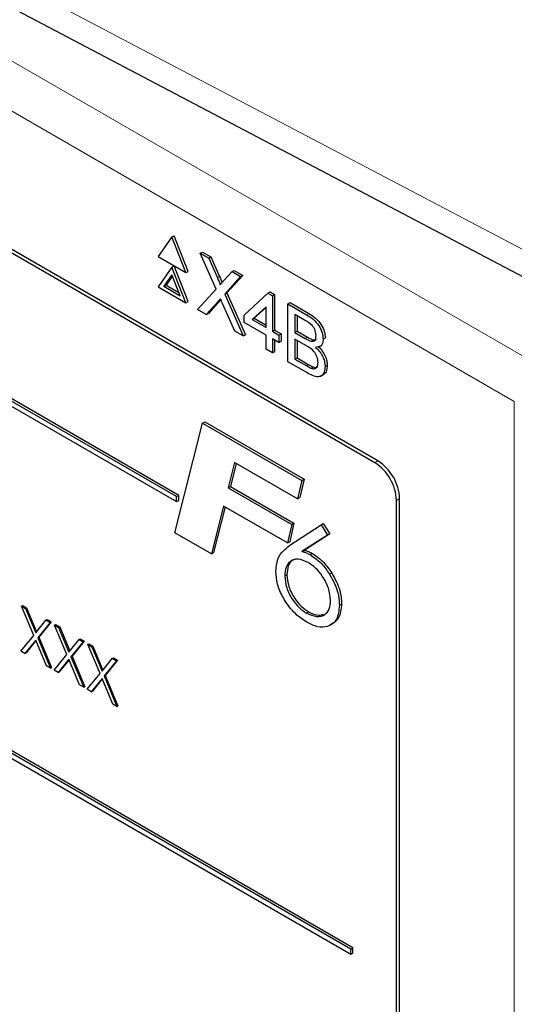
# Paper-space layout 'Blatt2' of a CAD drawing. Header units: millimetres. Extents: x 5 to 418, y 2 to 292.
# Tile 34 of 87: x 145.71 to 148.92, y 156.52 to 162.92. Entities that reach past the tile are written whole.
import ezdxf

# ---------------------------------------------------------------- set-up
doc = ezdxf.new("R2010")
doc.units = ezdxf.units.MM

psp = doc.layouts.new('Blatt2')

# ---------------------------------------------------------------- linework, layer by layer
at = {"color": 7, "linetype": 'Continuous', "lineweight": 18}
for p, q in [((140.1484, 165.8318), (149.0628, 160.6856)), ((148.9214, 160.4406), (140.007, 165.5868)), ((144.6606, 163.697), (151.3774, 160.1642)), ((146.993, 161.2428), (147.0072, 161.251)), ((146.9973, 161.0891), (147.0114, 161.0973)), ((147.5721, 161.0036), (147.5863, 161.0117)), ((147.5633, 160.8498), (147.5774, 160.8579)), ((147.5732, 160.6707), (147.5873, 160.6789)), ((148.9214, 146.7769), (148.9214, 160.4406)), ((148.0148, 160.0424), (148.0351, 160.0541)), ((148.1563, 159.7975), (148.1765, 159.8091))]:
    psp.add_line(p, q, dxfattribs=at)
at = {"color": 7, "linetype": 'Continuous', "lineweight": 25}
for p, q in [((148.0351, 160.0541), (140.8933, 164.177)), ((148.0148, 160.0424), (140.9438, 164.1244)), ((144.7643, 163.468), (151.4811, 159.9352)), ((146.7279, 159.8218), (142.3438, 162.3527)), ((146.742, 159.83), (142.358, 162.3609)), ((142.3438, 162.32), (146.7279, 159.7892)), ((146.6976, 161.5084), (146.6078, 161.3806)), ((146.6976, 161.5084), (146.7118, 161.5166)), ((146.7874, 161.2769), (146.6976, 161.5084)), ((146.8016, 161.2851), (146.7118, 161.5166)), ((146.6078, 161.3806), (146.7874, 161.2769)), ((146.881, 161.4026), (146.8952, 161.4107)), ((146.9845, 161.1693), (146.881, 161.4026)), ((146.881, 161.4026), (146.9363, 161.3707)), ((146.8952, 161.4107), (146.9504, 161.3788)), ((146.9363, 161.3707), (146.9504, 161.3788)), ((146.9363, 161.3707), (146.993, 161.2428)), ((146.9504, 161.3788), (147.0072, 161.251)), ((146.6976, 161.3124), (146.6078, 161.1847)), ((146.6976, 161.3124), (146.7118, 161.3206)), ((146.7874, 161.081), (146.6976, 161.3124)), ((146.8016, 161.0891), (146.7118, 161.3206)), ((146.6976, 161.2635), (146.6446, 161.1879)), ((146.7006, 161.2557), (146.6587, 161.1961)), ((146.7507, 161.1267), (146.6976, 161.2635)), ((146.7874, 161.2769), (146.8016, 161.2851)), ((147.0311, 161.2207), (147.0877, 161.2832)), ((147.1437, 161.2509), (147.0402, 161.1365)), ((147.1579, 161.2591), (147.0543, 161.1447)), ((147.0877, 161.2832), (147.1018, 161.2914)), ((147.0877, 161.2832), (147.1437, 161.2509)), ((147.1018, 161.2914), (147.1579, 161.2591)), ((147.1437, 161.2509), (147.1579, 161.2591)), ((146.6078, 161.1847), (146.7874, 161.081)), ((146.6446, 161.1879), (146.6587, 161.1961)), ((146.6446, 161.1879), (146.7507, 161.1267)), ((146.6587, 161.1961), (146.7425, 161.1477)), ((146.8643, 161.0366), (146.9845, 161.1693)), ((147.0402, 161.1365), (147.0543, 161.1447)), ((147.0402, 161.1365), (147.1604, 160.8657)), ((147.0543, 161.1447), (147.1746, 160.8738)), ((147.1668, 161.0016), (147.3211, 161.1437)), ((147.3211, 161.1437), (147.3352, 161.1519)), ((147.3211, 161.1437), (147.3503, 161.1268)), ((147.3352, 161.1519), (147.3644, 161.135)), ((147.3503, 161.1268), (147.3644, 161.135)), ((147.3503, 161.1268), (147.3503, 160.8957)), ((147.3644, 161.135), (147.3644, 160.9039)), ((146.7874, 161.081), (146.8016, 161.0891)), ((146.9973, 161.0891), (146.9203, 161.0043)), ((147.0114, 161.0973), (146.9344, 161.0124)), ((147.0148, 161.1011), (147.0114, 161.0973)), ((147.1051, 160.8976), (147.0259, 161.076)), ((147.3086, 161.055), (147.2183, 160.9719)), ((147.3086, 161.0502), (147.2324, 160.9801)), ((147.3086, 160.9198), (147.3086, 161.055)), ((147.4504, 161.0739), (147.4645, 161.082)), ((147.4504, 160.6983), (147.4504, 161.0739)), ((147.4504, 161.0739), (147.5721, 161.0036)), ((147.4645, 161.082), (147.5863, 161.0117)), ((146.9203, 161.0043), (146.8643, 161.0366)), ((146.9203, 161.0043), (146.9344, 161.0124)), ((147.1668, 160.9535), (147.1668, 161.0016)), ((147.5582, 160.9683), (147.4962, 161.0041)), ((147.4962, 161.0041), (147.4962, 160.8885)), ((147.5104, 160.9959), (147.5104, 160.8966)), ((147.3086, 160.8716), (147.1668, 160.9535)), ((147.2183, 160.9719), (147.2324, 160.9801)), ((147.2183, 160.9719), (147.3086, 160.9198)), ((147.2324, 160.9801), (147.3086, 160.9361)), ((147.1604, 160.8657), (147.1051, 160.8976)), ((147.1604, 160.8657), (147.1746, 160.8738)), ((147.3086, 160.7801), (147.3086, 160.8716)), ((147.3503, 160.8957), (147.3644, 160.9039)), ((147.3503, 160.8957), (147.392, 160.8716)), ((147.3644, 160.9039), (147.4061, 160.8798)), ((147.392, 160.8716), (147.4061, 160.8798)), ((147.392, 160.8716), (147.392, 160.8235)), ((147.4061, 160.8798), (147.4061, 160.8316)), ((147.4962, 160.8885), (147.5104, 160.8966)), ((147.4962, 160.8885), (147.5633, 160.8498)), ((147.5104, 160.8966), (147.5774, 160.8579)), ((147.8593, 156.8824), (141.0711, 160.8011)), ((147.8734, 156.8905), (141.0852, 160.8093)), ((147.392, 160.8235), (147.3503, 160.8475)), ((147.3503, 160.8475), (147.3503, 160.756)), ((147.3644, 160.8394), (147.3644, 160.7642)), ((147.392, 160.8235), (147.4061, 160.8316)), ((147.5679, 160.8038), (147.4962, 160.8451)), ((147.4962, 160.8451), (147.4962, 160.7151)), ((147.5104, 160.837), (147.5104, 160.7233)), ((147.6024, 160.8316), (147.6165, 160.8398)), ((147.6563, 160.7961), (147.6722, 160.8053)), ((147.6797, 160.8441), (147.6939, 160.8523)), ((141.0711, 160.7685), (147.8593, 156.8497)), ((147.3503, 160.756), (147.3086, 160.7801)), ((147.3503, 160.756), (147.3644, 160.7642)), ((147.5725, 160.6278), (147.4504, 160.6983)), ((147.4962, 160.7151), (147.5104, 160.7233)), ((147.4962, 160.7151), (147.5732, 160.6707)), ((147.5104, 160.7233), (147.5873, 160.6789)), ((147.601, 160.6564), (147.6152, 160.6646)), ((147.6922, 160.6662), (147.7064, 160.6744)), ((147.6644, 160.6042), (147.6804, 160.6134)), ((146.7161, 159.5874), (146.8964, 160.2998)), ((146.8964, 160.2998), (146.9105, 160.308)), ((146.8964, 160.2998), (147.541, 159.9277)), ((146.9105, 160.308), (147.5552, 159.9358)), ((147.1042, 160.0438), (147.0625, 159.8794)), ((147.1147, 160.0377), (147.0767, 159.8875)), ((147.5135, 159.8075), (147.1042, 160.0438)), ((147.541, 159.9277), (147.5135, 159.8075)), ((147.5552, 159.9358), (147.5277, 159.8156)), ((147.541, 159.9277), (147.5552, 159.9358)), ((147.0625, 159.8794), (147.0767, 159.8875)), ((147.0625, 159.8794), (147.4754, 159.641)), ((147.0767, 159.8875), (147.4896, 159.6492)), ((146.7279, 159.8218), (146.742, 159.83)), ((146.7279, 159.7892), (146.7279, 159.8218)), ((146.7279, 159.7892), (146.742, 159.7973)), ((146.742, 159.7973), (146.742, 159.83)), ((147.5135, 159.8075), (147.5277, 159.8156)), ((148.1563, 153.2651), (148.1563, 159.7975)), ((148.1765, 153.1952), (148.1765, 159.8091)), ((147.0325, 159.7606), (146.9539, 159.4501)), ((147.043, 159.7545), (146.968, 159.4582)), ((147.448, 159.5208), (147.0325, 159.7606)), ((147.4754, 159.641), (147.448, 159.5208)), ((147.4896, 159.6492), (147.4621, 159.529)), ((147.4754, 159.641), (147.4896, 159.6492)), ((147.6657, 159.6388), (147.6798, 159.647)), ((147.6798, 159.647), (147.7229, 159.5807)), ((146.9539, 159.4501), (146.7161, 159.5874)), ((147.4996, 159.5313), (147.6657, 159.6388)), ((147.7229, 159.5807), (147.5561, 159.4726)), ((147.6657, 159.6388), (147.7088, 159.5725)), ((147.7088, 159.5725), (147.7229, 159.5807)), ((147.448, 159.5208), (147.4621, 159.529)), ((147.7088, 159.5725), (147.542, 159.4644)), ((146.9539, 159.4501), (146.968, 159.4582)), ((147.542, 159.4644), (147.5561, 159.4726)), ((147.5952, 159.445), (147.6094, 159.4532)), ((147.7211, 159.3183), (147.7353, 159.3265)), ((147.43, 159.3063), (147.4441, 159.3145)), ((145.7193, 159.1108), (145.7264, 159.1149)), ((145.7193, 159.1108), (145.7457, 159.0956)), ((145.7992, 158.9207), (145.7193, 159.1108)), ((145.7264, 159.1149), (145.7527, 159.0997)), ((145.7457, 159.0956), (145.7527, 159.0997)), ((145.7457, 159.0956), (145.8123, 158.9369)), ((145.7527, 159.0997), (145.8181, 158.944)), ((147.5709, 159.0655), (147.585, 159.0736)), ((147.7854, 159.1167), (147.7995, 159.1249)), ((145.8123, 158.9369), (145.879, 159.0187)), ((145.9053, 159.0034), (145.8255, 158.9055)), ((145.9124, 159.0075), (145.8326, 158.9096)), ((145.879, 159.0187), (145.886, 159.0227)), ((145.879, 159.0187), (145.9053, 159.0034)), ((145.886, 159.0227), (145.9124, 159.0075)), ((145.9053, 159.0034), (145.9124, 159.0075)), ((145.9347, 158.9865), (145.9418, 158.9906)), ((145.9347, 158.9865), (145.9611, 158.9713)), ((146.0146, 158.7964), (145.9347, 158.9865)), ((145.9418, 158.9906), (145.9681, 158.9753)), ((145.9611, 158.9713), (145.9681, 158.9753)), ((145.9611, 158.9713), (146.0277, 158.8125)), ((145.9681, 158.9753), (146.0335, 158.8197)), ((145.716, 158.8188), (145.7992, 158.9207)), ((145.8123, 158.8893), (145.7424, 158.8035)), ((145.8136, 158.8863), (145.7495, 158.8076)), ((145.8822, 158.7228), (145.8123, 158.8893)), ((145.8255, 158.9055), (145.8326, 158.9096)), ((145.8255, 158.9055), (145.9086, 158.7076)), ((145.8326, 158.9096), (145.9157, 158.7117)), ((146.0277, 158.8125), (146.0944, 158.8943)), ((146.1207, 158.8791), (146.0409, 158.7811)), ((146.1278, 158.8832), (146.048, 158.7852)), ((146.0944, 158.8943), (146.1014, 158.8984)), ((146.0944, 158.8943), (146.1207, 158.8791)), ((146.1014, 158.8984), (146.1278, 158.8832)), ((146.1207, 158.8791), (146.1278, 158.8832)), ((145.7424, 158.8035), (145.716, 158.8188)), ((146.1501, 158.8621), (146.1572, 158.8662)), ((146.1501, 158.8621), (146.1765, 158.8469)), ((146.23, 158.672), (146.1501, 158.8621)), ((146.1572, 158.8662), (146.1835, 158.851)), ((146.1765, 158.8469), (146.1835, 158.851)), ((146.1765, 158.8469), (146.2431, 158.6882)), ((146.1835, 158.851), (146.2489, 158.6953)), ((145.7424, 158.8035), (145.7495, 158.8076)), ((145.9314, 158.6944), (146.0146, 158.7964)), ((146.0277, 158.765), (145.9578, 158.6792)), ((146.029, 158.7619), (145.9649, 158.6833)), ((146.0976, 158.5985), (146.0277, 158.765)), ((146.0409, 158.7811), (146.048, 158.7852)), ((146.0409, 158.7811), (146.124, 158.5833)), ((146.048, 158.7852), (146.1311, 158.5873)), ((146.2431, 158.6882), (146.3098, 158.77)), ((146.3361, 158.7548), (146.2563, 158.6568)), ((146.3432, 158.7588), (146.2634, 158.6609)), ((146.3098, 158.77), (146.3168, 158.7741)), ((146.3098, 158.77), (146.3361, 158.7548)), ((146.3168, 158.7741), (146.3432, 158.7588)), ((146.3361, 158.7548), (146.3432, 158.7588)), ((145.9086, 158.7076), (145.8822, 158.7228)), ((145.9086, 158.7076), (145.9157, 158.7117)), ((145.9578, 158.6792), (145.9314, 158.6944)), ((145.9578, 158.6792), (145.9649, 158.6833)), ((146.1468, 158.5701), (146.23, 158.672)), ((146.2431, 158.6406), (146.1732, 158.5548)), ((146.2444, 158.6376), (146.1803, 158.5589)), ((146.313, 158.4741), (146.2431, 158.6406)), ((146.2563, 158.6568), (146.2634, 158.6609)), ((146.2563, 158.6568), (146.3394, 158.4589)), ((146.2634, 158.6609), (146.3465, 158.463)), ((146.124, 158.5833), (146.0976, 158.5985)), ((146.124, 158.5833), (146.1311, 158.5873)), ((146.1732, 158.5548), (146.1468, 158.5701)), ((146.1732, 158.5548), (146.1803, 158.5589)), ((146.3394, 158.4589), (146.313, 158.4741)), ((146.3394, 158.4589), (146.3465, 158.463)), ((147.8593, 156.8824), (147.8734, 156.8905)), ((147.8734, 156.8579), (147.8734, 156.8905)), ((147.8593, 156.8497), (147.8593, 156.8824)), ((147.8593, 156.8497), (147.8734, 156.8579))]:
    psp.add_line(p, q, dxfattribs=at)
for centre in [(147.8492, 159.7835), (147.8694, 159.7952)]:
    psp.add_arc(centre, 0.3074, 2.60548, 57.39452, dxfattribs=at)
for points, knots in [([(146.993, 161.2428), (146.9967, 161.2343), (147.0018, 161.2224), (147.008, 161.2071), (147.0093, 161.2005), (147.0099, 161.1972)], [0, 0, 0, 0, 0.561277, 0.781763, 1, 1, 1, 1]), ([(147.0072, 161.251), (147.0108, 161.2425), (147.0158, 161.2306), (147.0215, 161.2173), (147.0224, 161.2127), (147.0227, 161.2114)], [0, 0, 0, 0, 0.646868, 0.900977, 1, 1, 1, 1]), ([(147.0099, 161.1972), (147.0139, 161.2016), (147.0209, 161.2094), (147.028, 161.2173), (147.0311, 161.2207)], [0, 0, 0, 0, 0.56, 1, 1, 1, 1]), ([(147.0126, 161.1061), (147.0097, 161.1029), (147.0045, 161.0973), (146.9995, 161.0916), (146.9973, 161.0891)], [0, 0, 0, 0, 0.560002, 1, 1, 1, 1]), ([(147.0259, 161.076), (147.0234, 161.0816), (147.0189, 161.0916), (147.0145, 161.1017), (147.0126, 161.1061)], [0, 0, 0, 0, 0.56, 1, 1, 1, 1]), ([(147.5721, 161.0036), (147.5866, 160.9947), (147.6153, 160.977), (147.6529, 160.9346), (147.6752, 160.8857), (147.6782, 160.858), (147.6797, 160.8441)], [0, 0, 0, 0, 0.281116, 0.560026, 0.780112, 1, 1, 1, 1]), ([(147.5863, 161.0117), (147.6007, 161.0029), (147.6295, 160.9852), (147.6671, 160.9428), (147.6894, 160.8939), (147.6924, 160.8661), (147.6939, 160.8523)], [0, 0, 0, 0, 0.281116, 0.560026, 0.780112, 1, 1, 1, 1]), ([(147.6338, 160.8659), (147.6329, 160.8767), (147.6314, 160.8929), (147.6214, 160.9159), (147.5994, 160.9463), (147.5765, 160.9585), (147.5582, 160.9683)], [0, 0, 0, 0, 0.249512, 0.375019, 0.500244, 1, 1, 1, 1]), ([(147.5774, 160.8579), (147.5848, 160.8537), (147.598, 160.8461), (147.6109, 160.8417), (147.6165, 160.8398)], [0, 0, 0, 0, 0.560393, 1, 1, 1, 1]), ([(147.6024, 160.8316), (147.6076, 160.8311), (147.6179, 160.8299), (147.6315, 160.8404), (147.6329, 160.8562), (147.6338, 160.8659)], [0, 0, 0, 0, 0.280869, 0.561063, 1, 1, 1, 1]), ([(147.5633, 160.8498), (147.5707, 160.8455), (147.5838, 160.8379), (147.5967, 160.8336), (147.6024, 160.8316)], [0, 0, 0, 0, 0.560393, 1, 1, 1, 1]), ([(147.6464, 160.6935), (147.6454, 160.7048), (147.6438, 160.7218), (147.6332, 160.7458), (147.6112, 160.7785), (147.5871, 160.7925), (147.5679, 160.8038)], [0, 0, 0, 0, 0.249802, 0.375546, 0.501154, 1, 1, 1, 1]), ([(147.6165, 160.8398), (147.622, 160.8388), (147.6292, 160.8374), (147.6338, 160.8415), (147.6349, 160.8426)], [0, 0, 0, 0, 0.7537649, 1, 1, 1, 1]), ([(147.6797, 160.8441), (147.6788, 160.8349), (147.677, 160.8166), (147.6612, 160.7947), (147.6424, 160.7927), (147.6309, 160.7915)], [0, 0, 0, 0, 0.280336, 0.5608, 1, 1, 1, 1]), ([(147.6309, 160.7915), (147.6404, 160.782), (147.6593, 160.7632), (147.6793, 160.7281), (147.6906, 160.6944), (147.6917, 160.6756), (147.6922, 160.6662)], [0, 0, 0, 0, 0.280211, 0.55967, 0.779709, 1, 1, 1, 1]), ([(147.6451, 160.7996), (147.6545, 160.7902), (147.6734, 160.7714), (147.6934, 160.7363), (147.7048, 160.7026), (147.7058, 160.6838), (147.7064, 160.6744)], [0, 0, 0, 0, 0.280211, 0.55967, 0.779709, 1, 1, 1, 1]), ([(147.6922, 160.6662), (147.6912, 160.6544), (147.6892, 160.6308), (147.6733, 160.6065), (147.6355, 160.5942), (147.5985, 160.6139), (147.5725, 160.6278)], [0, 0, 0, 0, 0.1871427, 0.3743187, 0.5607862, 1, 1, 1, 1]), ([(147.5732, 160.6707), (147.5784, 160.6677), (147.5877, 160.6623), (147.5969, 160.6582), (147.601, 160.6564)], [0, 0, 0, 0, 0.560099, 1, 1, 1, 1]), ([(147.5873, 160.6789), (147.5925, 160.6758), (147.6018, 160.6705), (147.6111, 160.6664), (147.6152, 160.6646)], [0, 0, 0, 0, 0.560099, 1, 1, 1, 1]), ([(147.601, 160.6564), (147.6082, 160.6544), (147.6225, 160.6502), (147.6375, 160.6586), (147.6453, 160.6742), (147.646, 160.687), (147.6464, 160.6935)], [0, 0, 0, 0, 0.28029, 0.559018, 0.779402, 1, 1, 1, 1]), ([(147.6152, 160.6646), (147.6226, 160.6621), (147.6338, 160.6582), (147.6414, 160.6634), (147.6439, 160.6652)], [0, 0, 0, 0, 0.658905, 1, 1, 1, 1]), ([(147.7064, 160.6744), (147.7052, 160.6628), (147.703, 160.6397), (147.6924, 160.6187), (147.6816, 160.6157), (147.6795, 160.6151)], [0, 0, 0, 0, 0.4447557, 0.8895908, 1, 1, 1, 1]), ([(147.372, 159.3365), (147.3746, 159.3644), (147.3798, 159.4203), (147.429, 159.4825), (147.4728, 159.5128), (147.4996, 159.5313)], [0, 0, 0, 0, 0.279364, 0.559156, 1, 1, 1, 1]), ([(147.542, 159.4644), (147.5517, 159.4622), (147.5691, 159.4583), (147.5872, 159.4491), (147.5952, 159.445)], [0, 0, 0, 0, 0.560135, 1, 1, 1, 1]), ([(147.5561, 159.4726), (147.5658, 159.4704), (147.5832, 159.4665), (147.6014, 159.4573), (147.6094, 159.4532)], [0, 0, 0, 0, 0.560135, 1, 1, 1, 1]), ([(147.6094, 159.4532), (147.6353, 159.4353), (147.6817, 159.4034), (147.7189, 159.35), (147.7353, 159.3265)], [0, 0, 0, 0, 0.5592844, 1, 1, 1, 1]), ([(147.5822, 159.3939), (147.5597, 159.4039), (147.5148, 159.4238), (147.4649, 159.4052), (147.4343, 159.365), (147.4314, 159.3259), (147.43, 159.3063)], [0, 0, 0, 0, 0.279556, 0.559294, 0.779532, 1, 1, 1, 1]), ([(147.5087, 159.4165), (147.4981, 159.4144), (147.4728, 159.4094), (147.4488, 159.3724), (147.4457, 159.3338), (147.4441, 159.3145)], [0, 0, 0, 0, 0.266553, 0.633084, 1, 1, 1, 1]), ([(147.7274, 159.1484), (147.7249, 159.1742), (147.72, 159.2258), (147.6794, 159.3018), (147.6319, 159.3606), (147.5988, 159.3828), (147.5822, 159.3939)], [0, 0, 0, 0, 0.279479, 0.559096, 0.779433, 1, 1, 1, 1]), ([(147.5952, 159.445), (147.6212, 159.4272), (147.6675, 159.3952), (147.7047, 159.3418), (147.7211, 159.3183)], [0, 0, 0, 0, 0.5592844, 1, 1, 1, 1]), ([(147.573, 159.0056), (147.5443, 159.0253), (147.487, 159.0646), (147.4201, 159.1585), (147.3782, 159.2548), (147.374, 159.3093), (147.372, 159.3365)], [0, 0, 0, 0, 0.280044, 0.559691, 0.779775, 1, 1, 1, 1]), ([(147.7353, 159.3265), (147.7561, 159.2881), (147.7933, 159.2194), (147.7976, 159.1538), (147.7995, 159.1249)], [0, 0, 0, 0, 0.558736, 1, 1, 1, 1]), ([(147.43, 159.3063), (147.4323, 159.2811), (147.4368, 159.2307), (147.4757, 159.156), (147.5223, 159.0983), (147.5547, 159.0764), (147.5709, 159.0655)], [0, 0, 0, 0, 0.27964, 0.559186, 0.77952, 1, 1, 1, 1]), ([(147.4441, 159.3145), (147.4464, 159.2893), (147.4509, 159.2389), (147.4899, 159.1642), (147.5364, 159.1064), (147.5688, 159.0846), (147.585, 159.0736)], [0, 0, 0, 0, 0.27964, 0.559186, 0.77952, 1, 1, 1, 1]), ([(147.7211, 159.3183), (147.7419, 159.2799), (147.7792, 159.2113), (147.7835, 159.1457), (147.7854, 159.1167)], [0, 0, 0, 0, 0.558736, 1, 1, 1, 1]), ([(147.5709, 159.0655), (147.5933, 159.0558), (147.6384, 159.0364), (147.6909, 159.05), (147.7232, 159.0891), (147.726, 159.1286), (147.7274, 159.1484)], [0, 0, 0, 0, 0.279637, 0.559731, 0.779656, 1, 1, 1, 1]), ([(147.7854, 159.1167), (147.7817, 159.0834), (147.7744, 159.0166), (147.7151, 158.9744), (147.6453, 158.9701), (147.5971, 158.9938), (147.573, 159.0056)], [0, 0, 0, 0, 0.279419, 0.558995, 0.779371, 1, 1, 1, 1]), ([(147.585, 159.0736), (147.608, 159.0627), (147.6442, 159.0455), (147.6718, 159.0556), (147.6818, 159.0593)], [0, 0, 0, 0, 0.637825, 1, 1, 1, 1]), ([(147.7995, 159.1249), (147.7962, 159.0908), (147.7896, 159.0239), (147.7453, 159.0002), (147.7235, 158.9886)], [0, 0, 0, 0, 0.508805, 1, 1, 1, 1])]:
    psp.add_open_spline(points, degree=3, knots=knots, dxfattribs=at)

doc.saveas('drawing.dxf')
